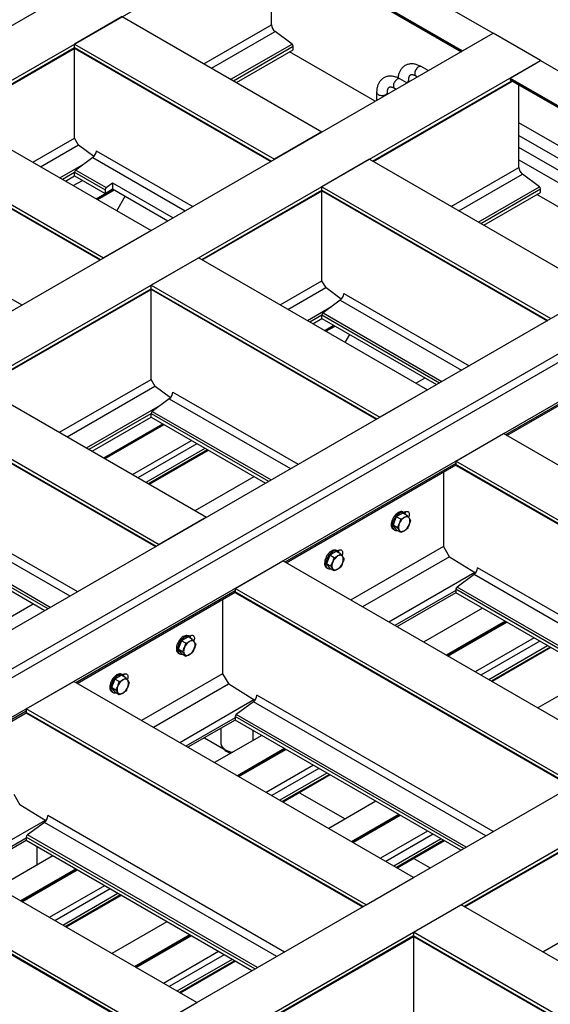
# Model space of a CAD drawing. Header units: millimetres. Extents: x 0 to 25230, y 0 to 17820.
# Tile 74 of 244: x 8460 to 9446, y 12270 to 14102. Entities that reach past the tile are written whole.
import ezdxf

# ---------------------------------------------------------------- set-up
doc = ezdxf.new("R2010")
doc.units = ezdxf.units.MM
doc.linetypes.add('SLD-Sólida', pattern=[0])
doc.layers.add('REFERÊNCIAS', color=9, linetype='SLD-Sólida')

msp = doc.modelspace()

# ---------------------------------------------------------------- linework, layer by layer
at = {"color": 7, "linetype": 'SLD-Sólida', "lineweight": 25, "ltscale": 30}
for p, q in [((9218.9, 14006.8), (9206, 14014.3)), ((9179.3, 13984), (9166.4, 13991.4)), ((9196, 13996.9), (9198.9, 13995.3)), ((9156.4, 13974.1), (9159.3, 13972.4)), ((9182.7, 13986), (9182.7, 13989.3)), ((9123.1, 13966.4), (9123.1, 13951.6)), ((9143.1, 13963.1), (9143.1, 13966.4)), ((9732.2, 13710.5), (9387.4, 13909.5)), ((9387.4, 13886.4), (9712.2, 13699)), ((9692.6, 13687.7), (9387.4, 13863.8)), ((9387.4, 13840.7), (9672.6, 13676.1))]:
    msp.add_line(p, q, dxfattribs=at)
at = {"color": 7, "linetype": 'SLD-Sólida', "lineweight": 25, "ltscale": 30, "flags": 128}
for points in [[(9206, 14014.3), (9205.1, 14014.6), (9204, 14014.7), (9202.7, 14014.5), (9201.4, 14013.9), (9200, 14013.1), (9198.7, 14012), (9197.5, 14010.6), (9196.4, 14009.1), (9195.5, 14007.4), (9194.7, 14005.7), (9194.2, 14004), (9194, 14002.3), (9194, 14000.8), (9194.2, 13999.4), (9194.7, 13998.2), (9195.5, 13997.3), (9196, 13996.9)], [(9166.4, 13991.4), (9165.8, 13991.7), (9164.7, 13991.9), (9163.4, 13991.7), (9162.1, 13991.3), (9160.8, 13990.5), (9159.4, 13989.4), (9158.2, 13988.1), (9157.1, 13986.6), (9156.1, 13985), (9155.3, 13983.3), (9154.7, 13981.6), (9154.4, 13979.9), (9154.4, 13978.3), (9154.6, 13976.8), (9155, 13975.6), (9155.7, 13974.7), (9156.4, 13974.1)], [(9178.4, 13984.5), (9178.7, 13984.6), (9180.1, 13985.4), (9181.3, 13986.3), (9182.1, 13987.2), (9182.6, 13988.3), (9182.7, 13989.2)], [(9123.1, 13966.4), (9123.2, 13966), (9123.5, 13964.9), (9124.2, 13963.9), (9125.1, 13962.9), (9126.4, 13962.1), (9127.9, 13961.5), (9129.7, 13961), (9131.5, 13960.7), (9133.4, 13960.6), (9135.3, 13960.8), (9137.1, 13961.1), (9138.8, 13961.6), (9140.2, 13962.3)]]:
    msp.add_lwpolyline(points, dxfattribs=at)
at = {"color": 7, "linetype": 'SLD-Sólida', "lineweight": 25, "ltscale": 900}
msp.add_arc((9138.3, 13966.8), 4.82, 292.9339, 355.7213, dxfattribs=at)
at = {"color": 7, "linetype": 'SLD-Sólida', "lineweight": 25, "ltscale": 30}
for points, knots in [([(9206, 14014.3), (9205.5, 14014.6), (9203.9, 14015.5), (9201.2, 14016.7), (9198, 14017.9), (9194.9, 14018.8), (9191.7, 14019.3), (9188.6, 14019.5), (9185.6, 14019.4), (9182.8, 14018.9), (9180, 14018.1), (9177.5, 14017.1), (9175.1, 14015.7), (9172.9, 14014.1), (9170.9, 14012.3), (9169.1, 14010.2), (9167.5, 14007.9), (9166.1, 14005.4), (9164.9, 14002.7), (9164, 13999.8), (9163.3, 13996.7), (9163, 13994.5), (9162.9, 13993.3), (9162.9, 13993.2)], [0, 0, 0, 0, 0.030092, 0.085498, 0.140879, 0.195796, 0.249899, 0.302886, 0.354575, 0.404955, 0.454161, 0.502434, 0.550075, 0.597414, 0.644692, 0.692236, 0.740361, 0.78934, 0.839377, 0.89057, 0.942892, 0.996186, 1, 1, 1, 1]), ([(9166.4, 13991.4), (9165.9, 13991.7), (9164.3, 13992.6), (9161.6, 13993.9), (9158.4, 13995), (9155.3, 13995.9), (9152.1, 13996.5), (9149, 13996.6), (9146, 13996.5), (9143.2, 13996), (9140.4, 13995.3), (9137.9, 13994.2), (9135.5, 13992.9), (9133.3, 13991.3), (9131.3, 13989.4), (9129.5, 13987.3), (9127.9, 13985), (9126.5, 13982.5), (9125.3, 13979.8), (9124.4, 13976.9), (9123.7, 13973.8), (9123.3, 13970.6), (9123.2, 13968.1), (9123.1, 13966.7), (9123.1, 13966.4)], [0, 0, 0, 0, 0.028336, 0.080508, 0.132656, 0.184367, 0.235313, 0.285206, 0.333879, 0.381318, 0.427652, 0.473107, 0.517967, 0.562543, 0.607061, 0.65183, 0.697146, 0.743266, 0.790382, 0.838587, 0.887855, 0.938038, 0.987108, 1, 1, 1, 1]), ([(9182.7, 13989.3), (9182.7, 13989.6), (9182.8, 13990.7), (9182.9, 13992.3), (9183.2, 13994), (9183.6, 13995.4), (9184.1, 13996.6), (9184.6, 13997.5), (9185.1, 13998.2), (9185.6, 13998.7), (9186.2, 13999), (9186.8, 13999.3), (9187.6, 13999.4), (9188.6, 13999.5), (9189.8, 13999.4), (9191.1, 13999.1), (9192.7, 13998.6), (9194.4, 13997.9), (9195.5, 13997.2), (9196, 13996.9)], [0, 0, 0, 0, 0.029998, 0.08688, 0.143484, 0.200088, 0.257097, 0.315365, 0.37638, 0.442931, 0.521124, 0.597963, 0.661982, 0.720674, 0.776466, 0.835556, 0.893141, 0.950233, 1, 1, 1, 1]), ([(9143.1, 13966.4), (9143.2, 13966.8), (9143.2, 13967.8), (9143.3, 13969.4), (9143.6, 13971.1), (9144, 13972.6), (9144.5, 13973.7), (9145, 13974.6), (9145.5, 13975.3), (9146, 13975.8), (9146.6, 13976.2), (9147.2, 13976.4), (9148, 13976.6), (9149, 13976.6), (9150.2, 13976.5), (9151.5, 13976.2), (9153.1, 13975.7), (9154.8, 13975), (9155.9, 13974.4), (9156.4, 13974.1)], [0, 0, 0, 0, 0.029998, 0.08688, 0.143484, 0.200088, 0.257097, 0.315365, 0.37638, 0.442931, 0.521124, 0.597963, 0.661982, 0.720674, 0.776466, 0.835556, 0.893141, 0.950233, 1, 1, 1, 1])]:
    msp.add_open_spline(points, degree=3, knots=knots, dxfattribs=at)
at = {"layer": 'REFERÊNCIAS', "linetype": 'SLD-Sólida', "lineweight": 25, "ltscale": 30}
for p, q in [((4326, 11712.9), (8879.8, 14341.8)), ((4414.4, 11661.9), (8968.2, 14290.7)), ((8968.2, 14290.7), (9339.4, 14076.4)), ((8911.6, 14258.1), (9282.8, 14043.8)), ((8911.6, 14256), (9281.1, 14042.7)), ((8912.3, 14254.4), (9280, 14042.2)), ((8924.3, 14247.5), (9280, 14042.1)), ((8927.8, 14092.3), (8927.8, 14245.5)), ((8650.3, 14107.2), (8561.9, 14056.2)), ((8650.3, 14107.2), (9021.6, 13892.9)), ((8802, 14019.7), (8927.8, 14092.3)), ((4785.6, 11447.6), (9339.4, 14076.4)), ((8816.2, 14011.5), (8934.4, 14079.7)), ((8966, 14056.3), (8934.4, 14079.7)), ((9282.8, 14043.8), (9339.4, 14076.4)), ((9427.8, 14025.4), (9339.4, 14076.4)), ((8338.4, 13920.7), (8561.9, 14049.8)), ((8339.5, 13920.1), (8562.2, 14048.7)), ((8561.9, 14056.2), (8933.2, 13841.9)), ((8561.9, 14049.8), (8561.9, 14056.2)), ((8561.9, 14049.8), (8927.6, 13838.7)), ((8561.9, 13881.1), (8561.9, 14048.6)), ((8562.7, 14048.1), (8926.5, 13838.1)), ((8852.3, 13990.7), (8966, 14056.3)), ((8856.9, 13988), (8968.2, 14052.2)), ((8862.5, 13984.8), (8968.2, 14045.8)), ((8968.2, 14045.8), (8968.2, 14052.2)), ((9120.2, 13949.9), (8961.1, 14041.7)), ((4874, 11396.6), (9427.8, 14025.4)), ((9371.2, 13992.7), (9427.8, 14025.4)), ((9427.8, 14025.4), (9852.7, 13780.1)), ((9371.2, 13992.7), (9796.1, 13747.4)), ((9371.2, 13992.7), (9371.2, 13990.7)), ((9371.2, 13990.7), (9794.4, 13746.4)), ((9115.5, 13838.7), (9374, 13987.9)), ((9116.6, 13838.1), (9375.1, 13987.3)), ((9372, 13989.1), (9793.3, 13745.8)), ((9383.9, 13982.2), (9793.3, 13745.8)), ((9387.4, 13826.9), (9387.4, 13980.2)), ((8332.8, 13924), (8704.1, 13709.6)), ((8484.6, 13836.4), (8561.9, 13881.1)), ((8569.5, 13868), (8561.9, 13881.1)), ((9021.6, 13892.9), (8933.2, 13841.9)), ((8244.5, 13872.9), (8615.7, 13658.6)), ((8244.5, 13866.5), (8610.1, 13655.4)), ((8245.2, 13864.8), (8609.1, 13654.8)), ((8498.7, 13828.2), (8569, 13868.8)), ((8597.9, 13847.2), (8569.5, 13868)), ((8595.7, 13845.2), (8564.1, 13821.8)), ((8595.7, 13845.2), (8767.3, 13746.2)), ((8602.3, 13857.7), (8781.5, 13754.3)), ((8534.8, 13807.4), (8579.6, 13833.3)), ((9110, 13841.9), (9021.6, 13790.9)), ((9110, 13841.9), (9534.9, 13596.6)), ((9261.7, 13754.3), (9387.4, 13826.9)), ((8539.4, 13804.7), (8561.9, 13817.7)), ((8545, 13801.5), (8561.9, 13811.3)), ((8561.9, 13817.7), (8618.5, 13785)), ((8561.9, 13811.3), (8561.9, 13817.7)), ((8561.9, 13811.3), (8618.5, 13778.6)), ((8564.1, 13821.8), (8620.7, 13789.2)), ((9275.8, 13746.2), (9394, 13814.4)), ((9425.6, 13791), (9394, 13814.4)), ((8559.6, 13793), (8576.6, 13802.8)), ((8620.7, 13789.2), (8632.7, 13798)), ((8632.7, 13798), (8744.9, 13733.2)), ((8632.7, 13798), (8632.7, 13786.8)), ((9021.6, 13784.4), (9021.6, 13790.9)), ((9021.6, 13790.9), (9446.5, 13545.6)), ((9311.9, 13725.3), (9425.6, 13791)), ((5298.9, 11151.3), (9852.7, 13780.1)), ((8602.1, 13768.5), (8633.1, 13786.5)), ((8603.7, 13767.6), (8634.8, 13785.5)), ((8604.7, 13767), (8635.8, 13784.9)), ((8618.5, 13778.6), (8632.7, 13786.8)), ((8618.5, 13785), (8618.5, 13778.6)), ((8632.7, 13786.8), (8735.2, 13727.6)), ((8640.4, 13746.4), (8655.9, 13773.3)), ((8798.1, 13655.4), (9021.6, 13784.4)), ((8799.1, 13654.8), (9021.8, 13783.4)), ((9021.6, 13784.4), (9440.9, 13542.4)), ((9021.6, 13615.7), (9021.6, 13783.2)), ((9022.3, 13782.8), (9439.8, 13541.8)), ((9316.5, 13722.7), (9427.8, 13786.9)), ((9322.1, 13719.4), (9427.8, 13780.4)), ((9633.5, 13653.5), (9420.7, 13776.4)), ((9427.8, 13780.4), (9427.8, 13786.9)), ((5362.6, 11114.5), (9916.3, 13743.4)), ((9930.5, 13735.2), (5376.7, 11106.4)), ((9994.1, 13698.5), (5440.4, 11069.6)), ((8704.1, 13709.6), (8615.7, 13658.6)), ((8284.8, 13674.5), (8464, 13571)), ((8792.5, 13658.6), (8704.1, 13607.6)), ((8792.5, 13658.6), (9217.4, 13413.3)), ((8704.1, 13607.6), (9129, 13362.3)), ((8704.1, 13601.1), (8704.1, 13607.6)), ((8944.2, 13571), (9021.6, 13615.7)), ((9029.1, 13602.6), (9021.6, 13615.7)), ((8387.9, 13418.6), (8704.1, 13601.1)), ((8389, 13418), (8704.3, 13600.1)), ((8704.1, 13601.1), (9123.4, 13359.1)), ((8704.1, 13432.4), (8704.1, 13599.9)), ((8704.8, 13599.5), (9122.3, 13358.5)), ((8958.3, 13562.9), (9028.6, 13603.5)), ((9057.5, 13581.8), (9029.1, 13602.6)), ((9061.9, 13592.4), (9294.8, 13458)), ((9055.4, 13579.9), (9023.7, 13556.5)), ((9055.4, 13579.9), (9280.6, 13449.8)), ((8994.4, 13542.1), (9039.2, 13567.9)), ((8999, 13539.4), (9021.6, 13552.4)), ((9021.6, 13545.9), (9021.6, 13552.4)), ((9021.6, 13552.4), (9239.9, 13426.3)), ((9023.7, 13556.5), (9244.5, 13429)), ((9004.6, 13536.1), (9021.6, 13545.9)), ((9021.6, 13545.9), (9234.3, 13423.1)), ((9026.3, 13523.6), (9043.3, 13533.4)), ((9027.9, 13522.7), (9044.9, 13532.5)), ((9029, 13522.1), (9045.9, 13531.9)), ((9064.7, 13501.5), (9073.1, 13516.2)), ((9587.9, 13459.4), (9362.7, 13329.4)), ((9365, 13328.1), (9588, 13456.8)), ((8534, 13334.3), (8704.1, 13432.4)), ((8711.6, 13419.3), (8704.1, 13432.4)), ((9196, 13425.7), (9213, 13435.4)), ((8382.3, 13421.9), (8807.2, 13176.6)), ((8548.2, 13326.1), (8711.1, 13420.2)), ((8740, 13398.5), (8711.6, 13419.3)), ((8744.5, 13409.1), (8977.3, 13274.7)), ((9217.4, 13413.3), (9129, 13362.3)), ((8737.9, 13396.6), (8706.2, 13373.2)), ((8737.9, 13396.6), (8963.1, 13266.6)), ((8294, 13370.8), (8718.9, 13125.6)), ((8584.3, 13305.3), (8721.7, 13384.6)), ((8588.9, 13302.6), (8704.1, 13369.1)), ((8704.1, 13362.6), (8704.1, 13369.1)), ((8704.1, 13369.1), (8922.4, 13243.1)), ((8706.2, 13373.2), (8927.1, 13245.7)), ((8294, 13364.4), (8713.3, 13122.3)), ((8294.7, 13362.8), (8712.2, 13121.7)), ((8594.5, 13299.4), (8704.1, 13362.6)), ((8616.2, 13286.9), (8725.8, 13350.1)), ((8617.8, 13285.9), (8727.4, 13349.2)), ((8704.1, 13362.6), (8916.8, 13239.8)), ((10625.5, 13334), (6071.7, 10705.1)), ((8618.9, 13285.3), (8728.4, 13348.6)), ((9270.4, 13280.7), (9358.8, 13331.7)), ((9990.2, 12967.2), (9358.8, 13331.7)), ((8669.8, 13255.9), (8779.4, 13319.2)), ((8680.1, 13250), (8789.7, 13313.2)), ((8694.9, 13241.5), (8804.4, 13304.7)), ((8699.4, 13238.8), (8809, 13302.1)), ((8701.1, 13237.9), (8810.6, 13301.1)), ((10713.9, 13283), (6160.1, 10654.1)), ((9270.4, 13276.1), (8952.6, 13092.7)), ((9270.4, 13280.7), (9270.4, 13274.2)), ((9901.8, 12916.2), (9270.4, 13280.7)), ((8954.9, 13091.3), (9270.5, 13273.5)), ((9247.1, 13260), (9247.1, 13121.9)), ((9896.2, 12913), (9270.4, 13274.2)), ((9271.1, 13272.6), (9895.1, 12912.4)), ((8785.9, 13188.9), (8895.5, 13252.1)), ((9174.6, 13184.6), (9172.5, 13185.8)), ((9176, 13186.2), (9174, 13185)), ((9176.7, 13185.7), (9176.7, 13185.8)), ((8334.3, 13172.4), (8567.1, 13038)), ((8807.2, 13176.6), (8718.9, 13125.6)), ((9156.6, 13169.2), (9153.6, 13161.3)), ((9159.7, 13177.1), (9156.6, 13169.2)), ((9165.8, 13180.6), (9159.7, 13177.1)), ((9167.8, 13172.4), (9159.7, 13177.1)), ((9172, 13184.1), (9165.8, 13180.6)), ((9180.1, 13179.4), (9172, 13184.1)), ((8327.8, 13159.8), (8553, 13029.8)), ((9161.7, 13156.6), (9153.6, 13161.3)), ((9153.6, 13161.3), (9156.6, 13156.9)), ((9154, 13153.8), (9156.1, 13152.6)), ((9156.6, 13156.9), (9159.7, 13152.6)), ((9167.8, 13147.9), (9159.7, 13152.6)), ((8294, 13132.3), (8512.3, 13006.3)), ((8296.1, 13136.5), (8516.9, 13009)), ((8294, 13125.9), (8506.7, 13003.1)), ((9048.2, 13112.7), (9042.1, 13109.2)), ((9056.3, 13108), (9048.2, 13112.7)), ((9050.9, 13113.2), (9048.8, 13114.4)), ((9052.3, 13114.7), (9050.2, 13113.6)), ((9053, 13114.3), (9053, 13114.3)), ((9247.1, 13121.9), (9074.5, 13022.3)), ((9247.1, 13121.9), (9258.4, 13102.3)), ((8860.3, 13043.9), (8948.7, 13094.9)), ((9580, 12730.4), (8948.7, 13094.9)), ((9032.9, 13097.7), (9029.8, 13089.8)), ((9036, 13105.6), (9032.9, 13097.7)), ((9042.1, 13109.2), (9036, 13105.6)), ((9044.1, 13100.9), (9036, 13105.6)), ((9258.2, 13102.7), (9096.7, 13009.5)), ((9306.9, 13072.3), (9258.4, 13102.3)), ((9038, 13085.2), (9029.8, 13089.8)), ((9029.8, 13089.8), (9032.9, 13085.5)), ((9030.3, 13082.4), (9032.4, 13081.1)), ((9032.9, 13085.5), (9036, 13081.1)), ((9044.1, 13076.4), (9036, 13081.1)), ((9750.1, 12828.6), (9310.8, 13082.2)), ((9305.3, 13073.2), (9145.8, 12981.1)), ((9304.2, 13069.7), (9272.6, 13046.3)), ((9735.9, 12820.4), (9304.2, 13069.7)), ((8860.3, 13039.4), (8564.4, 12868.6)), ((8860.3, 13043.9), (8860.3, 13037.5)), ((9491.6, 12679.4), (8860.3, 13043.9)), ((9270.4, 13040.2), (9156.9, 12974.7)), ((9270.4, 13042.2), (9270.4, 13035.7)), ((9695.2, 12796.9), (9270.4, 13042.2)), ((9699.9, 12799.6), (9272.6, 13046.3)), ((8566.7, 12867.2), (8860.4, 13036.7)), ((8837, 13023.2), (8837, 12885.2)), ((9486.1, 12676.2), (8860.3, 13037.5)), ((8861, 13035.8), (9485, 12675.6)), ((9270.4, 13035.7), (9160.8, 12972.5)), ((9689.6, 12793.7), (9270.4, 13035.7)), ((8397.7, 12964.8), (8485.3, 13015.4)), ((9319.7, 13007.2), (9210.2, 12944)), ((9362.2, 12982.7), (9252.6, 12919.5)), ((9363.8, 12981.8), (9254.2, 12918.5)), ((9255.3, 12917.9), (9364.8, 12981.2)), ((8760.5, 12946.6), (8757.5, 12938.7)), ((8766.7, 12950.2), (8760.5, 12946.6)), ((8768.7, 12941.9), (8760.5, 12946.6)), ((8772.8, 12953.7), (8766.7, 12950.2)), ((8780.9, 12949), (8772.8, 12953.7)), ((8775.5, 12954.2), (8773.4, 12955.4)), ((8776.8, 12955.7), (8774.8, 12954.6)), ((8777.6, 12955.3), (8777.6, 12955.3)), ((9415.8, 12951.8), (9306.2, 12888.5)), ((8757.5, 12938.7), (8754.4, 12930.8)), ((8762.5, 12926.2), (8754.4, 12930.8)), ((8754.4, 12930.8), (8757.5, 12926.5)), ((9426.1, 12945.8), (9316.5, 12882.6)), ((9440.8, 12937.3), (9331.3, 12874.1)), ((9445.4, 12934.7), (9335.8, 12871.4)), ((9447, 12933.7), (9337.5, 12870.5)), ((8754.9, 12923.4), (8757, 12922.1)), ((8757.5, 12926.5), (8760.5, 12922.1)), ((8768.7, 12917.4), (8760.5, 12922.1)), ((8636.8, 12875.2), (8633.7, 12867.3)), ((8642.9, 12878.7), (8636.8, 12875.2)), ((8644.9, 12870.5), (8636.8, 12875.2)), ((8649, 12882.3), (8642.9, 12878.7)), ((8657.2, 12877.6), (8649, 12882.3)), ((8651.7, 12882.8), (8649.6, 12884)), ((8653.1, 12884.3), (8651.1, 12883.1)), ((8653.8, 12883.9), (8653.8, 12883.9)), ((8837, 12885.2), (8686.3, 12798.2)), ((8837, 12885.2), (8848.3, 12865.6)), ((9531.9, 12884.8), (9422.3, 12821.5)), ((8472.1, 12819.8), (8560.5, 12870.8)), ((9191.8, 12506.3), (8560.5, 12870.8)), ((8633.7, 12867.3), (8630.7, 12859.4)), ((8638.8, 12854.7), (8630.7, 12859.4)), ((8630.7, 12859.4), (8633.7, 12855)), ((8633.7, 12855), (8636.8, 12850.7)), ((8848.1, 12865.9), (8708.5, 12785.4)), ((8896.7, 12835.5), (8848.3, 12865.6)), ((8631.1, 12851.9), (8633.2, 12850.7)), ((8644.9, 12846), (8636.8, 12850.7)), ((8895.2, 12836.5), (8757.6, 12757)), ((9339.9, 12591.8), (8900.7, 12845.4)), ((8472.1, 12819.8), (8472.1, 12813.4)), ((9103.4, 12455.3), (8472.1, 12819.8)), ((8894.1, 12832.9), (8862.4, 12809.5)), ((9325.8, 12583.7), (8894.1, 12832.9)), ((8472.1, 12815.3), (8161.3, 12635.9)), ((8163.7, 12634.5), (8472.2, 12812.6)), ((9097.9, 12452.1), (8472.1, 12813.4)), ((8472.8, 12811.7), (9096.8, 12451.5)), ((8860.3, 12803.5), (8768.7, 12750.6)), ((8860.3, 12805.4), (8860.3, 12798.9)), ((9285.1, 12560.2), (8860.3, 12805.4)), ((9289.7, 12562.9), (8862.4, 12809.5)), ((8860.3, 12798.9), (8772.6, 12748.4)), ((8833.5, 12783.5), (8833.5, 12756.1)), ((9279.5, 12556.9), (8860.3, 12798.9)), ((8803.2, 12766), (8838.5, 12745.6)), ((8909.6, 12770.5), (8822, 12719.9)), ((8893.8, 12761.3), (8893.8, 12779.6)), ((8952, 12746), (8864.4, 12695.4)), ((8953.7, 12745), (8866, 12694.4)), ((8852.5, 12737.5), (8852.5, 12737.5)), ((8867.1, 12693.8), (8954.7, 12744.4)), ((9005.7, 12715), (8918, 12664.4)), ((9016, 12709.1), (8928.3, 12658.5)), ((9030.7, 12700.6), (8943, 12650)), ((9035.3, 12697.9), (8947.6, 12647.3)), ((9036.9, 12697), (8949.3, 12646.4)), ((8448.8, 12661.1), (8460.1, 12641.5)), ((8979.8, 12664), (9064.7, 12615.1)), ((8788.8, 12273.7), (8157.4, 12638.2)), ((8508.5, 12611.4), (8460.1, 12641.5)), ((9121.7, 12648), (9034.1, 12597.4)), ((8951.7, 12367.7), (8512.4, 12621.3)), ((9164.2, 12623.5), (9076.5, 12572.9)), ((9165.8, 12622.6), (9078.1, 12572)), ((9079.2, 12571.4), (9166.8, 12622)), ((9580, 12621.9), (9285.8, 12452.1)), ((9286.9, 12451.5), (9580.3, 12620.9)), ((8507, 12612.3), (8354.6, 12524.3)), ((8505.9, 12608.8), (8474.2, 12585.4)), ((8937.6, 12359.6), (8505.9, 12608.8)), ((8700.4, 12222.6), (8069, 12587.1)), ((8694.8, 12219.4), (8069, 12580.7)), ((8472.1, 12581.3), (8472.1, 12574.8)), ((8896.9, 12336.1), (8472.1, 12581.3)), ((8901.5, 12338.8), (8474.2, 12585.4)), ((9217.8, 12592.6), (9130.2, 12542)), ((9228.1, 12586.6), (9140.5, 12536)), ((8069.8, 12579), (8693.8, 12218.8)), ((8472.1, 12579.4), (8365.7, 12517.9)), ((8472.1, 12574.8), (8369.6, 12515.7)), ((8891.3, 12332.8), (8472.1, 12574.8)), ((8492.2, 12529.5), (8492.2, 12563.2)), ((9242.8, 12578.1), (9155.2, 12527.5)), ((9247.4, 12575.5), (9159.8, 12524.9)), ((9249, 12574.5), (9161.4, 12523.9)), ((8521.4, 12546.4), (8418.9, 12487.2)), ((9192, 12541.6), (9222.4, 12524)), ((8563.8, 12521.9), (8461.3, 12462.7)), ((8565.5, 12520.9), (8463, 12461.8)), ((8464, 12461.2), (8566.5, 12520.3)), ((8617.5, 12490.9), (8515, 12431.7)), ((9103.4, 12455.3), (9191.8, 12506.3)), ((8627.8, 12485), (8525.3, 12425.8)), ((8642.5, 12476.5), (8540, 12417.3)), ((8647.1, 12473.8), (8544.6, 12414.6)), ((8648.7, 12472.9), (8546.2, 12413.7)), ((9191.8, 12404.3), (9280.2, 12455.3)), ((9722.2, 12200.2), (9280.2, 12455.3)), ((9580, 12453.2), (9431.9, 12367.7)), ((8733.5, 12423.9), (8631, 12364.7)), ((8776, 12399.4), (8673.5, 12340.2)), ((8777.6, 12398.5), (8675.1, 12339.3)), ((8676.1, 12338.7), (8778.6, 12397.9)), ((9191.8, 12397.8), (8882.8, 12219.4)), ((9633.8, 12149.2), (9191.8, 12404.3)), ((9191.8, 12404.3), (9191.8, 12397.8)), ((9628.2, 12145.9), (9191.8, 12397.8)), ((8883.8, 12218.8), (9192.1, 12396.8)), ((9191.8, 12396.6), (9191.8, 12229.1)), ((9192.6, 12396.2), (9627.1, 12145.3)), ((8829.6, 12368.4), (8727.1, 12309.3)), ((8839.9, 12362.5), (8737.4, 12303.3)), ((8854.6, 12354), (8752.1, 12294.8)), ((8859.2, 12351.4), (8756.7, 12292.2)), ((8860.8, 12350.4), (8758.3, 12291.2)), ((8700.4, 12222.6), (8788.8, 12273.7))]:
    msp.add_line(p, q, dxfattribs=at)
at = {"layer": 'REFERÊNCIAS', "linetype": 'SLD-Sólida', "lineweight": 25, "ltscale": 30, "flags": 128}
for points in [[(9383.9, 13982.2), (9383.9, 13982.2), (9383.8, 13982.3)], [(9172.5, 13185.8), (9171.5, 13186.3), (9170, 13186.7), (9168.3, 13186.7), (9166.6, 13186.4), (9164.8, 13185.7), (9163, 13184.8), (9161.2, 13183.5), (9159.4, 13182), (9157.7, 13180.3), (9156.1, 13178.3)], [(9177.7, 13180.8), (9177, 13182.2), (9176.1, 13183.5), (9174.9, 13184.4), (9173.6, 13185.1), (9172.1, 13185.4), (9170.5, 13185.4), (9168.7, 13185.1), (9166.9, 13184.5), (9165.1, 13183.5), (9163.3, 13182.3), (9161.5, 13180.8), (9159.8, 13179.1), (9158.2, 13177.1)], [(9176, 13186.2), (9177.4, 13186.8), (9178.8, 13187.2), (9180.1, 13187.2), (9181.2, 13186.8), (9182.2, 13186.2), (9183, 13185.2), (9183.5, 13183.9), (9183.7, 13182.5), (9183.7, 13180.8), (9183.5, 13179), (9183, 13177.2), (9182.6, 13176.2)], [(9176.4, 13183.1), (9176.7, 13184.9), (9176.7, 13186.5)], [(9156.1, 13178.3), (9154.7, 13176.2), (9153.4, 13174), (9152.3, 13171.7), (9151.4, 13169.3), (9150.7, 13167), (9150.3, 13164.7), (9150.2, 13162.5), (9150.3, 13160.4), (9150.6, 13158.6), (9151.2, 13156.9), (9152.1, 13155.5), (9153.1, 13154.4), (9154, 13153.8)], [(9158.2, 13177.1), (9156.8, 13175), (9155.5, 13172.8), (9154.4, 13170.4), (9153.5, 13168.1), (9152.9, 13165.7), (9152.5, 13163.5), (9152.3, 13161.3), (9152.4, 13159.2), (9152.8, 13157.4), (9153.4, 13155.7), (9154.2, 13154.3), (9155.2, 13153.2), (9156.5, 13152.4), (9157.9, 13151.9), (9159.5, 13151.7), (9161, 13151.8)], [(9183.6, 13174.8), (9182.8, 13175.7), (9181.9, 13176.4), (9180.8, 13176.8), (9179.7, 13177.1), (9178.4, 13177.1), (9177.1, 13176.8), (9175.8, 13176.3), (9174.4, 13175.7)], [(9183.6, 13162.6), (9184.2, 13164.4), (9184.6, 13166.1), (9184.9, 13167.9), (9185, 13169.5), (9184.9, 13171.1), (9184.6, 13172.5), (9184.2, 13173.7), (9183.6, 13174.8)], [(9165.2, 13164.2), (9164.6, 13162.4), (9164.1, 13160.7), (9163.9, 13158.9), (9163.8, 13157.3), (9163.9, 13155.7), (9164.1, 13154.3), (9164.6, 13153.1), (9165.2, 13152)], [(9165.2, 13152), (9166, 13151.1), (9166.9, 13150.4), (9167.9, 13150), (9169.1, 13149.7), (9170.3, 13149.7), (9171.6, 13150), (9173, 13150.5), (9174.4, 13151.2)], [(9048.8, 13114.4), (9047.7, 13114.9), (9046.2, 13115.2), (9044.6, 13115.2), (9042.9, 13114.9), (9041.1, 13114.3), (9039.3, 13113.3), (9037.4, 13112.1), (9035.7, 13110.6), (9034, 13108.8), (9032.4, 13106.9)], [(9054, 13109.4), (9053.3, 13110.8), (9052.3, 13112), (9051.2, 13113), (9049.9, 13113.7), (9048.4, 13114), (9046.7, 13114), (9045, 13113.7), (9043.2, 13113.1), (9041.4, 13112.1), (9039.6, 13110.9), (9037.8, 13109.4), (9036.1, 13107.6), (9034.5, 13105.7)], [(9052.3, 13114.7), (9053.7, 13115.4), (9055.1, 13115.7), (9056.3, 13115.7), (9057.5, 13115.4), (9058.5, 13114.7), (9059.2, 13113.8), (9059.7, 13112.5), (9060, 13111), (9060, 13109.4), (9059.7, 13107.6), (9059.2, 13105.7), (9058.8, 13104.8)], [(9052.6, 13111.7), (9052.9, 13113.5), (9052.9, 13115.1)], [(9032.4, 13106.9), (9030.9, 13104.8), (9029.6, 13102.6), (9028.5, 13100.2), (9027.7, 13097.9), (9027, 13095.5), (9026.6, 13093.2), (9026.4, 13091.1), (9026.5, 13089), (9026.9, 13087.1), (9027.5, 13085.5), (9028.3, 13084.1), (9029.4, 13083), (9030.3, 13082.4)], [(9034.5, 13105.7), (9033, 13103.6), (9031.8, 13101.3), (9030.7, 13099), (9029.8, 13096.7), (9029.1, 13094.3), (9028.7, 13092), (9028.6, 13089.8), (9028.7, 13087.8), (9029, 13085.9), (9029.6, 13084.3), (9030.5, 13082.9), (9031.5, 13081.8), (9032.8, 13080.9), (9034.2, 13080.4), (9035.7, 13080.3), (9037.2, 13080.4)], [(9041.5, 13092.8), (9040.8, 13091), (9040.4, 13089.2), (9040.1, 13087.5), (9040, 13085.8), (9040.1, 13084.3), (9040.4, 13082.9), (9040.8, 13081.6), (9041.5, 13080.5)], [(9059.8, 13103.4), (9059.1, 13104.3), (9058.1, 13105), (9057.1, 13105.4), (9055.9, 13105.6), (9054.7, 13105.6), (9053.4, 13105.4), (9052, 13104.9), (9050.6, 13104.2)], [(9059.8, 13091.1), (9060.4, 13092.9), (9060.9, 13094.7), (9061.2, 13096.4), (9061.2, 13098.1), (9061.2, 13099.6), (9060.9, 13101.1), (9060.4, 13102.3), (9059.8, 13103.4)], [(9041.5, 13080.5), (9042.2, 13079.7), (9043.1, 13079), (9044.2, 13078.5), (9045.3, 13078.3), (9046.6, 13078.3), (9047.9, 13078.6), (9049.3, 13079), (9050.6, 13079.7)], [(8757, 12947.9), (8755.5, 12945.8), (8754.2, 12943.6), (8753.1, 12941.2), (8752.2, 12938.9), (8751.6, 12936.5), (8751.2, 12934.2), (8751, 12932.1), (8751.1, 12930), (8751.5, 12928.2), (8752.1, 12926.5), (8752.9, 12925.1), (8754, 12924), (8754.9, 12923.4)], [(8759.1, 12946.7), (8757.6, 12944.6), (8756.3, 12942.3), (8755.2, 12940), (8754.4, 12937.7), (8753.7, 12935.3), (8753.3, 12933), (8753.1, 12930.8), (8753.2, 12928.8), (8753.6, 12926.9), (8754.2, 12925.3), (8755, 12923.9), (8756.1, 12922.8), (8757.3, 12922), (8758.8, 12921.5), (8760.3, 12921.3), (8761.8, 12921.4)], [(8773.4, 12955.4), (8772.3, 12955.9), (8770.8, 12956.2), (8769.2, 12956.2), (8767.5, 12955.9), (8765.7, 12955.3), (8763.8, 12954.3), (8762, 12953.1), (8760.2, 12951.6), (8758.5, 12949.9), (8757, 12947.9)], [(8778.5, 12950.4), (8777.9, 12951.8), (8776.9, 12953), (8775.8, 12954), (8774.4, 12954.7), (8772.9, 12955), (8771.3, 12955), (8769.6, 12954.7), (8767.8, 12954.1), (8766, 12953.1), (8764.1, 12951.9), (8762.4, 12950.4), (8760.7, 12948.6), (8759.1, 12946.7)], [(8784.4, 12944.4), (8783.6, 12945.3), (8782.7, 12946), (8781.7, 12946.4), (8780.5, 12946.6), (8779.3, 12946.6), (8778, 12946.4), (8776.6, 12945.9), (8775.2, 12945.2)], [(8776.8, 12955.7), (8778.3, 12956.4), (8779.6, 12956.7), (8780.9, 12956.7), (8782.1, 12956.4), (8783, 12955.7), (8783.8, 12954.8), (8784.3, 12953.5), (8784.6, 12952), (8784.6, 12950.4), (8784.3, 12948.6), (8783.8, 12946.8), (8783.4, 12945.8)], [(8777.2, 12952.7), (8777.5, 12954.5), (8777.5, 12956.1)], [(8766, 12933.8), (8765.4, 12932), (8765, 12930.2), (8764.7, 12928.5), (8764.6, 12926.8), (8764.7, 12925.3), (8765, 12923.9), (8765.4, 12922.6), (8766, 12921.5)], [(8784.4, 12932.2), (8785, 12933.9), (8785.5, 12935.7), (8785.7, 12937.4), (8785.8, 12939.1), (8785.7, 12940.6), (8785.5, 12942.1), (8785, 12943.3), (8784.4, 12944.4)], [(8766, 12921.5), (8766.8, 12920.7), (8767.7, 12920), (8768.8, 12919.5), (8769.9, 12919.3), (8771.2, 12919.3), (8772.5, 12919.6), (8773.8, 12920), (8775.2, 12920.7)], [(8633.2, 12876.5), (8631.8, 12874.4), (8630.5, 12872.1), (8629.4, 12869.8), (8628.5, 12867.4), (8627.8, 12865.1), (8627.4, 12862.8), (8627.3, 12860.6), (8627.4, 12858.6), (8627.7, 12856.7), (8628.3, 12855.1), (8629.2, 12853.7), (8630.2, 12852.6), (8631.1, 12851.9)], [(8635.3, 12875.2), (8633.9, 12873.1), (8632.6, 12870.9), (8631.5, 12868.6), (8630.6, 12866.2), (8630, 12863.9), (8629.6, 12861.6), (8629.4, 12859.4), (8629.5, 12857.4), (8629.9, 12855.5), (8630.5, 12853.8), (8631.3, 12852.5), (8632.3, 12851.3), (8633.6, 12850.5), (8635, 12850), (8636.6, 12849.8), (8638.1, 12850)], [(8649.6, 12884), (8648.6, 12884.5), (8647.1, 12884.8), (8645.4, 12884.8), (8643.7, 12884.5), (8641.9, 12883.9), (8640.1, 12882.9), (8638.3, 12881.7), (8636.5, 12880.2), (8634.8, 12878.4), (8633.2, 12876.5)], [(8654.8, 12878.9), (8654.1, 12880.3), (8653.2, 12881.6), (8652, 12882.6), (8650.7, 12883.2), (8649.2, 12883.6), (8647.6, 12883.6), (8645.8, 12883.3), (8644, 12882.6), (8642.2, 12881.7), (8640.4, 12880.4), (8638.6, 12878.9), (8636.9, 12877.2), (8635.3, 12875.2)], [(8660.7, 12873), (8659.9, 12873.9), (8659, 12874.5), (8657.9, 12875), (8656.8, 12875.2), (8655.5, 12875.2), (8654.2, 12875), (8652.9, 12874.5), (8651.5, 12873.8)], [(8653.1, 12884.3), (8654.5, 12885), (8655.9, 12885.3), (8657.2, 12885.3), (8658.3, 12885), (8659.3, 12884.3), (8660.1, 12883.3), (8660.6, 12882.1), (8660.8, 12880.6), (8660.8, 12878.9), (8660.6, 12877.2), (8660.1, 12875.3), (8659.7, 12874.3)], [(8653.5, 12881.3), (8653.7, 12883), (8653.8, 12884.6)], [(8660.7, 12860.7), (8661.3, 12862.5), (8661.7, 12864.3), (8662, 12866), (8662.1, 12867.7), (8662, 12869.2), (8661.7, 12870.6), (8661.3, 12871.9), (8660.7, 12873)], [(8642.3, 12862.4), (8641.7, 12860.6), (8641.2, 12858.8), (8641, 12857.1), (8640.9, 12855.4), (8641, 12853.9), (8641.2, 12852.5), (8641.7, 12851.2), (8642.3, 12850.1)], [(8642.3, 12850.1), (8643.1, 12849.2), (8644, 12848.5), (8645, 12848.1), (8646.2, 12847.9), (8647.4, 12847.9), (8648.7, 12848.1), (8650.1, 12848.6), (8651.5, 12849.3)], [(8833.5, 12756.1), (8833.6, 12754.7), (8834, 12752.8), (8834.8, 12751), (8835.9, 12749.2), (8837.4, 12747.6), (8839.1, 12746), (8841.2, 12744.5), (8843.5, 12743.2), (8846.1, 12742), (8848.8, 12741), (8851.7, 12740.1), (8854.8, 12739.5), (8855.7, 12739.3)], [(8837.1, 12747.8), (8837.4, 12747.4), (8838.5, 12745.7), (8839.9, 12744), (8841.6, 12742.5), (8843.7, 12741.1), (8845.9, 12739.9), (8848.5, 12738.8), (8851.2, 12737.9), (8852.5, 12737.5)]]:
    msp.add_lwpolyline(points, dxfattribs=at)
at = {"layer": 'REFERÊNCIAS', "linetype": 'SLD-Sólida', "lineweight": 25, "ltscale": 900}
for centre, radius, start, end in [((8944.6, 14093.1), 16.9, 182.8744, 232.5131), ((8563.7, 14049.6), 1.74, 173.3167, 235.3712), ((8962.6, 14051.9), 5.56, 2.8744, 52.5131), ((9372.9, 13990.5), 1.68, 172.7442, 235.9436), ((8585.5, 13858.6), 16.9, 307.4869, 357.1256), ((9404.3, 13827.8), 16.9, 182.8744, 232.5131), ((8567.5, 13817.4), 5.56, 127.4869, 177.1256), ((8624.1, 13784.8), 5.56, 127.4869, 177.1256), ((9422.2, 13786.6), 5.56, 2.8744, 52.5131), ((9023.3, 13784.2), 1.74, 173.3167, 235.3712), ((8705.8, 13600.9), 1.74, 173.3167, 235.3712), ((9045.1, 13593.3), 16.9, 307.4869, 357.1256), ((9027.1, 13552.1), 5.56, 127.4869, 177.1256), ((8727.6, 13410), 16.9, 307.4869, 357.1256), ((8709.6, 13368.8), 5.56, 127.4869, 177.1256), ((9272.1, 13274), 1.74, 173.3167, 235.3712), ((9164.4, 13185.8), 12.3, 347.4519, 3.566), ((9163.9, 13185.9), 12.8, 347.493, 359.4996), ((9163.9, 13185.9), 12.8, 347.493, 359.4996), ((9178.3, 13161), 23.7, 146.9398, 170.6489), ((9172.1, 13168.8), 13.8, 105.3744, 134.6202), ((9186.8, 13156.3), 23, 122.638, 159.7729), ((9161.1, 13160.7), 5.98, 199.5734, 230.6279), ((9162, 13170.5), 23, 302.638, 339.7729), ((9040.7, 13114.3), 12.3, 347.4519, 3.566), ((9040.2, 13114.4), 12.8, 347.493, 359.4996), ((9040.2, 13114.4), 12.8, 347.493, 359.4996), ((9054.6, 13089.6), 23.7, 146.9398, 170.6489), ((9048.3, 13097.3), 13.8, 105.3744, 134.6202), ((9063.1, 13084.8), 23, 122.638, 159.7729), ((9037.3, 13089.2), 5.98, 199.5734, 230.6279), ((9038.2, 13099.1), 23, 302.638, 339.7729), ((9293.9, 13083), 16.9, 307.4869, 357.1256), ((9275.9, 13041.9), 5.56, 127.4869, 177.1256), ((8862, 13037.3), 1.74, 173.3167, 235.3712), ((8772.9, 12938.3), 13.8, 105.3744, 134.6202), ((8765.3, 12955.3), 12.3, 347.4519, 3.566), ((8764.7, 12955.4), 12.8, 347.493, 359.4996), ((8764.7, 12955.4), 12.8, 347.493, 359.4996), ((8779.2, 12930.6), 23.7, 146.9398, 170.6489), ((8761.9, 12930.2), 5.98, 199.5734, 230.6279), ((8787.6, 12925.8), 23, 122.638, 159.7729), ((8762.8, 12940.1), 23, 302.638, 339.7729), ((8649.2, 12866.9), 13.8, 105.3744, 134.6202), ((8663.9, 12854.4), 23, 122.638, 159.7729), ((8641.5, 12883.9), 12.3, 347.4519, 3.566), ((8641, 12884), 12.8, 347.493, 359.4996), ((8641, 12884), 12.8, 347.493, 359.4996), ((8655.4, 12859.1), 23.7, 146.9398, 170.6489), ((8638.2, 12858.8), 5.98, 199.5734, 230.6279), ((8639.1, 12868.7), 23, 302.638, 339.7729), ((8883.8, 12846.3), 16.9, 307.4869, 357.1256), ((8473.8, 12813.2), 1.74, 173.3167, 235.3712), ((8865.8, 12805.1), 5.56, 127.4869, 177.1256), ((8495.6, 12622.2), 16.9, 307.4869, 357.1256), ((8477.6, 12581), 5.56, 127.4869, 177.1256), ((9193.6, 12397.6), 1.74, 173.3167, 235.3712)]:
    msp.add_arc(centre, radius, start, end, dxfattribs=at)
at = {"layer": 'REFERÊNCIAS', "linetype": 'SLD-Sólida', "lineweight": 25, "ltscale": 30}
for points, knots in [([(9165.2, 13164.2), (9165.7, 13165.6), (9166.7, 13168.2), (9167.4, 13171), (9167.8, 13172.4)], [0, 0, 0, 0, 0.498791, 1, 1, 1, 1]), ([(9167.8, 13172.4), (9169, 13172.9), (9171.2, 13173.9), (9173.3, 13175.1), (9174.4, 13175.7)], [0, 0, 0, 0, 0.498963, 1, 1, 1, 1]), ([(9174.4, 13175.7), (9175.9, 13176.6), (9177.9, 13177.8), (9179.6, 13179.1), (9180.1, 13179.4)], [0, 0, 0, 0, 0.748327, 1, 1, 1, 1]), ([(9180.1, 13179.4), (9180.7, 13178.6), (9182, 13177.1), (9183, 13175.6), (9183.6, 13174.8)], [0, 0, 0, 0, 0.498963, 1, 1, 1, 1]), ([(9183.6, 13174.8), (9184.1, 13174.1), (9185, 13172.7), (9185.8, 13171.4), (9186.2, 13170.7)], [0, 0, 0, 0, 0.498791, 1, 1, 1, 1]), ([(9186.2, 13170.7), (9185.8, 13169.3), (9185, 13166.6), (9184.1, 13163.9), (9183.6, 13162.6)], [0, 0, 0, 0, 0.498963, 1, 1, 1, 1]), ([(9161.7, 13156.6), (9162.3, 13157.8), (9163.6, 13160.3), (9164.7, 13162.9), (9165.2, 13164.2)], [0, 0, 0, 0, 0.498963, 1, 1, 1, 1]), ([(9165.2, 13152), (9164.7, 13152.7), (9163.6, 13154.2), (9162.3, 13155.8), (9161.7, 13156.6)], [0, 0, 0, 0, 0.498791, 1, 1, 1, 1]), ([(9167.8, 13147.9), (9167.4, 13148.5), (9166.7, 13149.8), (9165.7, 13151.3), (9165.2, 13152)], [0, 0, 0, 0, 0.498963, 1, 1, 1, 1]), ([(9174.4, 13151.2), (9173.3, 13150.6), (9171.3, 13149.4), (9169, 13148.4), (9167.8, 13147.9)], [0, 0, 0, 0, 0.498791, 1, 1, 1, 1]), ([(9180.1, 13154.9), (9179.6, 13154.6), (9177.9, 13153.3), (9175.9, 13152.1), (9174.4, 13151.2)], [0, 0, 0, 0, 0.251673, 1, 1, 1, 1]), ([(9183.6, 13162.6), (9183, 13161.3), (9182, 13158.7), (9180.7, 13156.2), (9180.1, 13154.9)], [0, 0, 0, 0, 0.498791, 1, 1, 1, 1]), ([(9038, 13085.2), (9038.6, 13086.4), (9039.9, 13088.9), (9040.9, 13091.5), (9041.5, 13092.8)], [0, 0, 0, 0, 0.498963, 1, 1, 1, 1]), ([(9041.5, 13092.8), (9041.9, 13094.1), (9042.9, 13096.8), (9043.7, 13099.5), (9044.1, 13100.9)], [0, 0, 0, 0, 0.498791, 1, 1, 1, 1]), ([(9044.1, 13100.9), (9045.2, 13101.4), (9047.5, 13102.5), (9049.6, 13103.6), (9050.6, 13104.2)], [0, 0, 0, 0, 0.498963, 1, 1, 1, 1]), ([(9050.6, 13104.2), (9052.1, 13105.1), (9054.1, 13106.3), (9055.9, 13107.7), (9056.3, 13108)], [0, 0, 0, 0, 0.748327, 1, 1, 1, 1]), ([(9056.3, 13108), (9057, 13107.2), (9058.2, 13105.6), (9059.3, 13104.1), (9059.8, 13103.4)], [0, 0, 0, 0, 0.498963, 1, 1, 1, 1]), ([(9059.8, 13103.4), (9060.3, 13102.7), (9061.3, 13101.2), (9062.1, 13099.9), (9062.4, 13099.3)], [0, 0, 0, 0, 0.498791, 1, 1, 1, 1]), ([(9062.4, 13099.3), (9062.1, 13097.9), (9061.3, 13095.1), (9060.3, 13092.5), (9059.8, 13091.1)], [0, 0, 0, 0, 0.498963, 1, 1, 1, 1]), ([(9041.5, 13080.5), (9040.9, 13081.3), (9039.9, 13082.8), (9038.6, 13084.4), (9038, 13085.2)], [0, 0, 0, 0, 0.498791, 1, 1, 1, 1]), ([(9044.1, 13076.4), (9043.7, 13077.1), (9042.9, 13078.4), (9041.9, 13079.8), (9041.5, 13080.5)], [0, 0, 0, 0, 0.498963, 1, 1, 1, 1]), ([(9050.6, 13079.7), (9049.6, 13079.1), (9047.5, 13078), (9045.2, 13077), (9044.1, 13076.4)], [0, 0, 0, 0, 0.498791, 1, 1, 1, 1]), ([(9056.3, 13083.5), (9055.9, 13083.2), (9054.1, 13081.9), (9052.1, 13080.6), (9050.6, 13079.7)], [0, 0, 0, 0, 0.251673, 1, 1, 1, 1]), ([(9059.8, 13091.1), (9059.3, 13089.8), (9058.2, 13087.2), (9057, 13084.8), (9056.3, 13083.5)], [0, 0, 0, 0, 0.498791, 1, 1, 1, 1]), ([(8775.2, 12945.2), (8776.7, 12946.1), (8778.7, 12947.4), (8780.5, 12948.7), (8780.9, 12949)], [0, 0, 0, 0, 0.748327, 1, 1, 1, 1]), ([(8780.9, 12949), (8781.5, 12948.2), (8782.8, 12946.6), (8783.9, 12945.1), (8784.4, 12944.4)], [0, 0, 0, 0, 0.498963, 1, 1, 1, 1]), ([(8762.5, 12926.2), (8763.2, 12927.4), (8764.4, 12929.9), (8765.5, 12932.5), (8766, 12933.8)], [0, 0, 0, 0, 0.498963, 1, 1, 1, 1]), ([(8766, 12933.8), (8766.5, 12935.1), (8767.5, 12937.8), (8768.3, 12940.6), (8768.7, 12941.9)], [0, 0, 0, 0, 0.498791, 1, 1, 1, 1]), ([(8768.7, 12941.9), (8769.8, 12942.5), (8772.1, 12943.5), (8774.2, 12944.6), (8775.2, 12945.2)], [0, 0, 0, 0, 0.498963, 1, 1, 1, 1]), ([(8784.4, 12932.2), (8783.9, 12930.8), (8782.8, 12928.2), (8781.5, 12925.8), (8780.9, 12924.5)], [0, 0, 0, 0, 0.498791, 1, 1, 1, 1]), ([(8784.4, 12944.4), (8784.9, 12943.7), (8785.9, 12942.3), (8786.6, 12940.9), (8787, 12940.3)], [0, 0, 0, 0, 0.498791, 1, 1, 1, 1]), ([(8787, 12940.3), (8786.6, 12938.9), (8785.9, 12936.2), (8784.9, 12933.5), (8784.4, 12932.2)], [0, 0, 0, 0, 0.498963, 1, 1, 1, 1]), ([(8766, 12921.5), (8765.5, 12922.3), (8764.4, 12923.8), (8763.2, 12925.4), (8762.5, 12926.2)], [0, 0, 0, 0, 0.498791, 1, 1, 1, 1]), ([(8768.7, 12917.4), (8768.3, 12918.1), (8767.5, 12919.4), (8766.5, 12920.8), (8766, 12921.5)], [0, 0, 0, 0, 0.498963, 1, 1, 1, 1]), ([(8775.2, 12920.7), (8774.2, 12920.1), (8772.1, 12919), (8769.8, 12918), (8768.7, 12917.4)], [0, 0, 0, 0, 0.498791, 1, 1, 1, 1]), ([(8780.9, 12924.5), (8780.5, 12924.2), (8778.7, 12922.9), (8776.7, 12921.6), (8775.2, 12920.7)], [0, 0, 0, 0, 0.251673, 1, 1, 1, 1]), ([(8644.9, 12870.5), (8646.1, 12871), (8648.3, 12872), (8650.4, 12873.2), (8651.5, 12873.8)], [0, 0, 0, 0, 0.498963, 1, 1, 1, 1]), ([(8651.5, 12873.8), (8653, 12874.7), (8654.9, 12875.9), (8656.7, 12877.2), (8657.2, 12877.6)], [0, 0, 0, 0, 0.748327, 1, 1, 1, 1]), ([(8657.2, 12877.6), (8657.8, 12876.8), (8659.1, 12875.2), (8660.1, 12873.7), (8660.7, 12873)], [0, 0, 0, 0, 0.498963, 1, 1, 1, 1]), ([(8660.7, 12873), (8661.2, 12872.2), (8662.1, 12870.8), (8662.9, 12869.5), (8663.3, 12868.9)], [0, 0, 0, 0, 0.498791, 1, 1, 1, 1]), ([(8638.8, 12854.7), (8639.4, 12856), (8640.7, 12858.4), (8641.8, 12861), (8642.3, 12862.4)], [0, 0, 0, 0, 0.498963, 1, 1, 1, 1]), ([(8642.3, 12850.1), (8641.8, 12850.8), (8640.7, 12852.3), (8639.4, 12853.9), (8638.8, 12854.7)], [0, 0, 0, 0, 0.498791, 1, 1, 1, 1]), ([(8642.3, 12862.4), (8642.8, 12863.7), (8643.8, 12866.4), (8644.5, 12869.1), (8644.9, 12870.5)], [0, 0, 0, 0, 0.498791, 1, 1, 1, 1]), ([(8660.7, 12860.7), (8660.1, 12859.4), (8659.1, 12856.8), (8657.8, 12854.3), (8657.2, 12853.1)], [0, 0, 0, 0, 0.498791, 1, 1, 1, 1]), ([(8663.3, 12868.9), (8662.9, 12867.5), (8662.1, 12864.7), (8661.2, 12862.1), (8660.7, 12860.7)], [0, 0, 0, 0, 0.498963, 1, 1, 1, 1]), ([(8644.9, 12846), (8644.5, 12846.7), (8643.8, 12848), (8642.8, 12849.4), (8642.3, 12850.1)], [0, 0, 0, 0, 0.498963, 1, 1, 1, 1]), ([(8651.5, 12849.3), (8650.4, 12848.7), (8648.3, 12847.6), (8646.1, 12846.5), (8644.9, 12846)], [0, 0, 0, 0, 0.498791, 1, 1, 1, 1]), ([(8657.2, 12853.1), (8656.7, 12852.7), (8654.9, 12851.4), (8653, 12850.2), (8651.5, 12849.3)], [0, 0, 0, 0, 0.251673, 1, 1, 1, 1])]:
    msp.add_open_spline(points, degree=3, knots=knots, dxfattribs=at)

doc.saveas('drawing.dxf')
